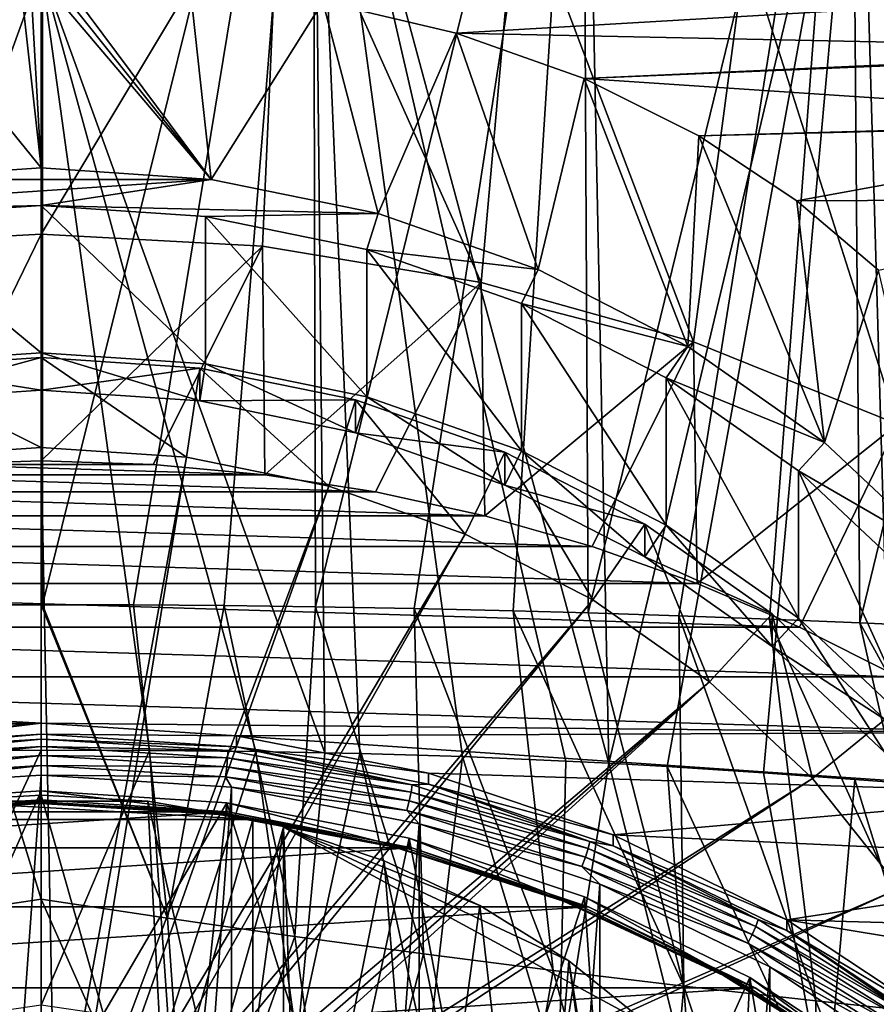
# Model space of a CAD drawing. Header units: metres. Extents: x -81 to 81, y -160 to 24.
# Tile 44 of 256: x 0 to 5, y -142 to -136. Entities that reach past the tile are written whole.
import ezdxf

# ---------------------------------------------------------------- set-up
doc = ezdxf.new("R2010")
doc.units = ezdxf.units.M
doc.layers.add('solid_501850_SW0001', color=7, linetype='CONTINUOUS')

msp = doc.modelspace()

# ---------------------------------------------------------------- linework, layer by layer
at = {"layer": 'solid_501850_SW0001'}
for points in [[(5.134039, -134.011551, 185.618805), (6.789862, -132.581924, 184.807266), (7.010428, -139.156006, 186.768021)], [(-1.686437, -132.799789, 189.564865), (-1.134662, -139.643997, 191.463211), (0.008469, -132.780899, 189.607162)], [(-1.134662, -139.643997, 191.463211), (-0.567164, -139.639832, 191.474518), (0.008469, -132.780899, 189.607162)], [(-0.567164, -139.639832, 191.474518), (0, -139.638428, 191.478287), (0.008469, -132.780899, 189.607162)], [(0, -139.638428, 191.478287), (0.008539, -139.638428, 191.478287), (0.008469, -132.780899, 189.607162)], [(0.008469, -132.780899, 189.607162), (0.008539, -139.638428, 191.478287), (1.703358, -132.800156, 189.564026)], [(0.008539, -139.638428, 191.478287), (0.578556, -139.639893, 191.474365), (1.703358, -132.800156, 189.564026)], [(0.578556, -139.639893, 191.474365), (1.14891, -139.644135, 191.46283), (1.703358, -132.800156, 189.564026)], [(1.14891, -139.644135, 191.46283), (1.719501, -139.651169, 191.44368), (1.703358, -132.800156, 189.564026)], [(1.703358, -132.800156, 189.564026), (1.719501, -139.651169, 191.44368), (3.394736, -132.856354, 189.437042)], [(1.719501, -139.651169, 191.44368), (2.339394, -139.661972, 191.41423), (3.394736, -132.856354, 189.437042)], [(2.339394, -139.661972, 191.41423), (2.959105, -139.676056, 191.375778), (3.394736, -132.856354, 189.437042)], [(2.959105, -139.676056, 191.375778), (3.430059, -139.688934, 191.34053), (3.394736, -132.856354, 189.437042)], [(3.394736, -132.856354, 189.437042), (3.430059, -139.688934, 191.34053), (5.079108, -132.948135, 189.228729)], [(3.430059, -139.688934, 191.34053), (3.998568, -139.707016, 191.291031), (5.079108, -132.948135, 189.228729)], [(3.998568, -139.707016, 191.291031), (4.56635, -139.727829, 191.233978), (5.079108, -132.948135, 189.228729)], [(4.56635, -139.727829, 191.233978), (5.133315, -139.751389, 191.169373), (5.079108, -132.948135, 189.228729)], [(5.079108, -132.948135, 189.228729), (5.133315, -139.751389, 191.169373), (6.752999, -133.075455, 188.941971)], [(5.133315, -139.751389, 191.169373), (5.909415, -139.788132, 191.068497), (6.752999, -133.075455, 188.941971)], [(-1.709273, -133.784805, 185.990417), (0, -135.654175, 186.569855), (-1.780018, -140.56601, 187.851547)], [(0, -135.654175, 186.569855), (1.709273, -133.784805, 185.990417), (1.780018, -140.56601, 187.851547)], [(1.709273, -133.784805, 185.990417), (3.558534, -140.632034, 187.734573), (3.290391, -140.618317, 187.756943)], [(3.422061, -133.867477, 185.848984), (3.558534, -140.632034, 187.734573), (1.709273, -133.784805, 185.990417)], [(1.709273, -133.784805, 185.990417), (3.290391, -140.618317, 187.756943), (2.641073, -140.590591, 187.804153)], [(1.709273, -133.784805, 185.990417), (2.641073, -140.590591, 187.804153), (1.99764, -140.571045, 187.841248)], [(1.709273, -133.784805, 185.990417), (1.99764, -140.571045, 187.841248), (1.780018, -140.56601, 187.851547)], [(3.422061, -133.867477, 185.848984), (5.134039, -134.011551, 185.618805), (3.558534, -140.632034, 187.734573)], [(5.134039, -134.011551, 185.618805), (3.924914, -140.652527, 187.701157), (3.558534, -140.632034, 187.734573)], [(5.134039, -134.011551, 185.618805), (4.528899, -140.691132, 187.639053), (3.924914, -140.652527, 187.701157)], [(5.134039, -134.011551, 185.618805), (5.33024, -140.750763, 187.542801), (4.528899, -140.691132, 187.639053)], [(5.134039, -134.011551, 185.618805), (7.010428, -139.156006, 186.768021), (5.33024, -140.750763, 187.542801)], [(-1.388531, -137.391373, 162.802048), (-1.503996, -134.812607, 169.928116), (0, -134.723694, 169.895752)], [(0, -137.315628, 162.774475), (-1.388531, -137.391373, 162.802048), (0, -134.723694, 169.895752)], [(0, -137.315628, 162.774475), (0, -134.723694, 169.895752), (1.503996, -134.812607, 169.928116)], [(1.388531, -137.391373, 162.802048), (0, -137.315628, 162.774475), (1.503996, -134.812607, 169.928116)], [(1.388531, -137.391373, 162.802048), (1.503996, -134.812607, 169.928116), (2.758347, -137.617569, 162.884369)], [(2.758347, -137.617569, 162.884369), (1.503996, -134.812607, 169.928116), (2.984288, -135.077957, 170.024704)], [(2.984288, -135.077957, 170.024704), (13.122716, -134.930038, 169.970856), (13.198149, -136.896057, 170.686432)], [(2.758347, -137.617569, 162.884369), (2.984288, -135.077957, 170.024704), (4.091154, -137.991196, 163.02037)], [(4.417487, -135.515549, 170.183975), (2.984288, -135.077957, 170.024704), (13.198149, -136.896057, 170.686432)], [(4.091154, -137.991196, 163.02037), (2.984288, -135.077957, 170.024704), (4.417487, -135.515549, 170.183975)], [(4.091154, -137.991196, 163.02037), (4.417487, -135.515549, 170.183975), (5.368906, -138.507202, 163.208176)], [(5.781058, -136.1185, 170.403427), (4.417487, -135.515549, 170.183975), (13.198149, -136.896057, 170.686432)], [(5.368906, -138.507202, 163.208176), (4.417487, -135.515549, 170.183975), (5.781058, -136.1185, 170.403427)], [(-1.780018, -140.56601, 187.851547), (0, -135.654175, 186.569855), (0, -140.549652, 187.89212)], [(0, -135.654175, 186.569855), (0.679542, -140.55101, 187.885941), (0, -140.549652, 187.89212)], [(0, -135.654175, 186.569855), (1.780018, -140.56601, 187.851547), (1.34636, -140.558075, 187.868668)], [(0, -135.654175, 186.569855), (1.34636, -140.558075, 187.868668), (0.679542, -140.55101, 187.885941)], [(-0.130885, -135.714874, 180.332962), (-0.931447, -135.749695, 180.403732), (0, -136.900177, 177.072998)], [(-0.065414, -135.714737, 180.330841), (-0.130885, -135.714874, 180.332962), (0, -136.900177, 177.072998)], [(0, -135.714691, 180.330139), (-0.065414, -135.714737, 180.330841), (0, -136.900177, 177.072998)], [(1.067356, -136.971924, 177.099121), (0, -135.714691, 180.330139), (0, -136.900177, 177.072998)], [(0.065414, -135.714737, 180.330841), (0, -135.714691, 180.330139), (1.067356, -136.971924, 177.099121)], [(0.130885, -135.714874, 180.332962), (0.065414, -135.714737, 180.330841), (1.067356, -136.971924, 177.099121)], [(0.931898, -135.749725, 180.403793), (0.130885, -135.714874, 180.332962), (1.067356, -136.971924, 177.099121)], [(-0.931447, -135.749695, 180.403732), (-1.067356, -136.971924, 177.099121), (0, -136.900177, 177.072998)], [(1.766265, -135.859192, 180.549896), (0.931898, -135.749725, 180.403793), (1.067356, -136.971924, 177.099121)], [(7.536538, -135.763931, 180.668259), (1.766265, -135.859192, 180.549896), (2.602599, -136.054611, 180.758835)], [(7.462356, -136.154907, 181.000809), (7.536538, -135.763931, 180.668259), (2.602599, -136.054611, 180.758835)], [(1.766265, -135.859192, 180.549896), (1.067356, -136.971924, 177.099121), (2.11301, -137.185669, 177.17691)], [(2.602599, -136.054611, 180.758835), (1.766265, -135.859192, 180.549896), (2.11301, -137.185669, 177.17691)], [(2.602599, -136.054611, 180.758835), (2.11301, -137.185669, 177.17691), (3.115598, -137.537064, 177.30481)], [(3.404479, -136.339828, 181.001953), (2.602599, -136.054611, 180.758835), (3.115598, -137.537064, 177.30481)], [(7.462356, -136.154907, 181.000809), (2.602599, -136.054611, 180.758835), (3.404479, -136.339828, 181.001953)], [(7.460004, -136.171082, 181.012695), (7.462356, -136.154907, 181.000809), (3.404479, -136.339828, 181.001953)], [(7.414639, -136.606155, 181.28653), (7.460004, -136.171082, 181.012695), (3.404479, -136.339828, 181.001953)], [(3.404479, -136.339828, 181.001953), (3.115598, -137.537064, 177.30481), (4.054825, -138.018997, 177.480225)], [(4.123195, -136.698624, 181.237915), (3.404479, -136.339828, 181.001953), (4.054825, -138.018997, 177.480225)], [(7.414639, -136.606155, 181.28653), (3.404479, -136.339828, 181.001953), (4.123195, -136.698624, 181.237915)], [(7.41388, -136.617538, 181.292633), (7.414639, -136.606155, 181.28653), (4.123195, -136.698624, 181.237915)], [(7.41388, -136.617538, 181.292633), (4.123195, -136.698624, 181.237915), (4.737079, -137.105972, 181.435272)], [(7.399327, -137.094879, 181.505463), (7.41388, -136.617538, 181.292633), (4.737079, -137.105972, 181.435272)], [(4.123195, -136.698624, 181.237915), (4.054825, -138.018997, 177.480225), (4.911438, -138.621567, 177.699539)], [(4.737079, -137.105972, 181.435272), (4.123195, -136.698624, 181.237915), (4.911438, -138.621567, 177.699539)], [(1.067356, -136.971924, 177.099121), (0, -136.900177, 177.072998), (-1.067356, -136.971924, 177.099121)], [(1.067356, -136.971924, 177.099121), (-1.067356, -136.971924, 177.099121), (-2.11301, -137.185669, 177.17691)], [(0, -137.135101, 177.158508), (1.067356, -136.971924, 177.099121), (-2.11301, -137.185669, 177.17691)], [(0, -137.135101, 177.158508), (2.11301, -137.185669, 177.17691), (1.067356, -136.971924, 177.099121)], [(-1.0318, -137.204453, 177.183746), (0, -137.135101, 177.158508), (-2.11301, -137.185669, 177.17691)], [(0, -138.058563, 174.621338), (0, -137.135101, 177.158508), (-1.0318, -137.204453, 177.183746)], [(0, -137.135101, 177.158508), (1.031816, -137.204453, 177.183746), (2.11301, -137.185669, 177.17691)], [(1.031805, -138.127914, 174.646576), (1.031816, -137.204453, 177.183746), (0, -137.135101, 177.158508)], [(1.031805, -138.127914, 174.646576), (0, -137.135101, 177.158508), (0, -138.058563, 174.621338)], [(7.399327, -137.094879, 181.505463), (4.737079, -137.105972, 181.435272), (5.249034, -137.540665, 181.578979)], [(5.249034, -137.540665, 181.578979), (4.737079, -137.105972, 181.435272), (4.911438, -138.621567, 177.699539)], [(-1.031805, -138.127914, 174.646576), (0, -138.058563, 174.621338), (-1.0318, -137.204453, 177.183746)], [(1.031805, -138.127914, 174.646576), (2.042678, -138.334564, 174.721802), (1.031816, -137.204453, 177.183746)], [(1.031816, -137.204453, 177.183746), (2.042694, -137.411118, 177.258972), (2.11301, -137.185669, 177.17691)], [(2.042678, -138.334564, 174.721802), (2.042694, -137.411118, 177.258972), (1.031816, -137.204453, 177.183746)], [(2.042694, -137.411118, 177.258972), (3.115598, -137.537064, 177.30481), (2.11301, -137.185669, 177.17691)], [(-0.703099, -138.758698, 162.531708), (-1.388531, -137.391373, 162.802048), (0, -137.315628, 162.774475)], [(0.000003, -138.737076, 162.523834), (-0.703099, -138.758698, 162.531708), (0, -137.315628, 162.774475)], [(1.388531, -137.391373, 162.802048), (0.000003, -138.737076, 162.523834), (0, -137.315628, 162.774475)], [(1.388531, -137.391373, 162.802048), (0.703103, -138.758698, 162.531708), (0.000003, -138.737076, 162.523834)], [(1.388531, -137.391373, 162.802048), (1.403244, -138.823502, 162.555298), (0.703103, -138.758698, 162.531708)], [(1.388531, -137.391373, 162.802048), (2.758347, -137.617569, 162.884369), (1.403244, -138.823502, 162.555298)], [(2.042678, -138.334564, 174.721802), (3.011804, -138.67424, 174.845428), (2.042694, -137.411118, 177.258972)], [(2.042694, -137.411118, 177.258972), (3.011815, -137.750793, 177.382599), (3.115598, -137.537064, 177.30481)], [(3.011804, -138.67424, 174.845428), (3.011815, -137.750793, 177.382599), (2.042694, -137.411118, 177.258972)], [(3.011815, -137.750793, 177.382599), (4.054825, -138.018997, 177.480225), (3.115598, -137.537064, 177.30481)], [(5.249034, -137.540665, 181.578979), (4.911438, -138.621567, 177.699539), (5.668135, -139.332642, 177.958344)], [(2.758347, -137.617569, 162.884369), (2.097113, -138.931152, 162.594482), (1.403244, -138.823502, 162.555298)], [(2.758347, -137.617569, 162.884369), (2.782351, -139.081284, 162.649124), (2.097113, -138.931152, 162.594482)], [(2.758347, -137.617569, 162.884369), (4.091154, -137.991196, 163.02037), (2.782351, -139.081284, 162.649124)], [(3.011804, -138.67424, 174.845428), (3.919733, -139.140121, 175.014999), (3.011815, -137.750793, 177.382599)], [(3.011815, -137.750793, 177.382599), (3.91973, -138.21666, 177.55217), (4.054825, -138.018997, 177.480225)], [(3.919733, -139.140121, 175.014999), (3.91973, -138.21666, 177.55217), (3.011815, -137.750793, 177.382599)], [(4.091154, -137.991196, 163.02037), (3.455429, -139.273148, 162.718948), (2.782351, -139.081284, 162.649124)], [(4.091154, -137.991196, 163.02037), (4.113985, -139.506073, 162.803726), (3.455429, -139.273148, 162.718948)], [(4.091154, -137.991196, 163.02037), (5.368906, -138.507202, 163.208176), (4.113985, -139.506073, 162.803726)], [(-1.031805, -138.127914, 174.646576), (0, -138.293488, 174.706848), (0, -138.058563, 174.621338)], [(0, -138.058563, 174.621338), (0, -138.293488, 174.706848), (0.996239, -138.360443, 174.731216)], [(1.031805, -138.127914, 174.646576), (0, -138.058563, 174.621338), (0.996239, -138.360443, 174.731216)], [(3.91973, -138.21666, 177.55217), (4.911438, -138.621567, 177.699539), (4.054825, -138.018997, 177.480225)], [(-1.031805, -138.127914, 174.646576), (-0.996224, -138.360443, 174.731216), (0, -138.293488, 174.706848)], [(-0.996224, -138.360443, 174.731216), (-0.996239, -138.155228, 175.295029), (0, -138.088272, 175.27066)], [(0, -138.652084, 175.475876), (0, -138.088272, 175.27066), (-0.996239, -138.155228, 175.295029)], [(-0.996224, -138.360443, 174.731216), (0, -138.088272, 175.27066), (0, -138.293488, 174.706848)], [(0, -138.088272, 175.27066), (0.996224, -138.155228, 175.295029), (0, -138.293488, 174.706848)], [(0.910866, -138.713303, 175.498154), (0.996224, -138.155228, 175.295029), (0, -138.088272, 175.27066)], [(0, -138.652084, 175.475876), (0.910866, -138.713303, 175.498154), (0, -138.088272, 175.27066)], [(1.031805, -138.127914, 174.646576), (0.996239, -138.360443, 174.731216), (1.972251, -138.559967, 174.803833)], [(1.031805, -138.127914, 174.646576), (1.972251, -138.559967, 174.803833), (2.042678, -138.334564, 174.721802)], [(-0.910851, -138.713303, 175.498154), (0, -138.652084, 175.475876), (-0.996239, -138.155228, 175.295029)], [(0.996224, -138.155228, 175.295029), (0.996239, -138.360443, 174.731216), (0, -138.293488, 174.706848)], [(0.910866, -138.713303, 175.498154), (1.803218, -138.895737, 175.56456), (0.996224, -138.155228, 175.295029)], [(0.996224, -138.155228, 175.295029), (1.97223, -138.354752, 175.367645), (0.996239, -138.360443, 174.731216)], [(1.803218, -138.895737, 175.56456), (1.97223, -138.354752, 175.367645), (0.996224, -138.155228, 175.295029)], [(3.91973, -138.21666, 177.55217), (4.747724, -138.799118, 177.76416), (4.911438, -138.621567, 177.699539)], [(4.747729, -139.72258, 175.22699), (4.747724, -138.799118, 177.76416), (3.91973, -138.21666, 177.55217)], [(3.919733, -139.140121, 175.014999), (4.747729, -139.72258, 175.22699), (3.91973, -138.21666, 177.55217)], [(1.97223, -138.354752, 175.367645), (1.972251, -138.559967, 174.803833), (0.996239, -138.360443, 174.731216)], [(1.803218, -138.895737, 175.56456), (2.65869, -139.195572, 175.673691), (1.97223, -138.354752, 175.367645)], [(1.97223, -138.354752, 175.367645), (2.907943, -138.682709, 175.487015), (1.972251, -138.559967, 174.803833)], [(2.65869, -139.195572, 175.673691), (2.907943, -138.682709, 175.487015), (1.97223, -138.354752, 175.367645)], [(2.042678, -138.334564, 174.721802), (1.972251, -138.559967, 174.803833), (2.907957, -138.887939, 174.923203)], [(2.042678, -138.334564, 174.721802), (2.907957, -138.887939, 174.923203), (3.011804, -138.67424, 174.845428)], [(2.907943, -138.682709, 175.487015), (2.907957, -138.887939, 174.923203), (1.972251, -138.559967, 174.803833)], [(5.368906, -138.507202, 163.208176), (4.75448, -139.778778, 162.902985), (4.113985, -139.506073, 162.803726)], [(5.368906, -138.507202, 163.208176), (5.375038, -140.090469, 163.016434), (4.75448, -139.778778, 162.902985)], [(4.747724, -138.799118, 177.76416), (5.668135, -139.332642, 177.958344), (4.911438, -138.621567, 177.699539)], [(0, -143.197556, 179.532806), (0, -138.652084, 175.475876), (-0.910851, -138.713303, 175.498154)], [(0.08933, -143.202637, 179.534653), (0.910866, -138.713303, 175.498154), (0, -138.652084, 175.475876)], [(0, -143.197556, 179.532806), (0.08933, -143.202637, 179.534653), (0, -138.652084, 175.475876)], [(2.65869, -139.195572, 175.673691), (3.460073, -139.606781, 175.823349), (2.907943, -138.682709, 175.487015)], [(2.907943, -138.682709, 175.487015), (3.784543, -139.132523, 175.650742), (2.907957, -138.887939, 174.923203)], [(3.460073, -139.606781, 175.823349), (3.784543, -139.132523, 175.650742), (2.907943, -138.682709, 175.487015)], [(3.011804, -138.67424, 174.845428), (2.907957, -138.887939, 174.923203), (3.78455, -139.337738, 175.086929)], [(3.011804, -138.67424, 174.845428), (3.78455, -139.337738, 175.086929), (3.919733, -139.140121, 175.014999)], [(-0.08933, -143.202637, 179.534653), (0, -143.197556, 179.532806), (-0.910851, -138.713303, 175.498154)], [(-0.177357, -143.217804, 179.540161), (-0.08933, -143.202637, 179.534653), (-0.910851, -138.713303, 175.498154)], [(0.703103, -138.758698, 162.531708), (-0.703099, -138.758698, 162.531708), (0.000003, -138.737076, 162.523834)], [(0.08933, -143.202637, 179.534653), (0.177357, -143.217804, 179.540161), (0.910866, -138.713303, 175.498154)], [(0.177357, -143.217804, 179.540161), (1.803218, -138.895737, 175.56456), (0.910866, -138.713303, 175.498154)], [(1.403244, -138.823502, 162.555298), (-1.403237, -138.823502, 162.555298), (-0.703099, -138.758698, 162.531708)], [(1.403244, -138.823502, 162.555298), (-0.703099, -138.758698, 162.531708), (0.703103, -138.758698, 162.531708)], [(4.747724, -138.799118, 177.76416), (5.479186, -139.486465, 178.014328), (5.668135, -139.332642, 177.958344)], [(5.47919, -140.409927, 175.477173), (5.479186, -139.486465, 178.014328), (4.747724, -138.799118, 177.76416)], [(4.747729, -139.72258, 175.22699), (5.47919, -140.409927, 175.477173), (4.747724, -138.799118, 177.76416)], [(2.097113, -138.931152, 162.594482), (-2.097107, -138.931152, 162.594482), (-1.403237, -138.823502, 162.555298)], [(2.097113, -138.931152, 162.594482), (-1.403237, -138.823502, 162.555298), (1.403244, -138.823502, 162.555298)], [(2.782351, -139.081284, 162.649124), (-2.782343, -139.081284, 162.649124), (-2.097107, -138.931152, 162.594482)], [(2.782351, -139.081284, 162.649124), (-2.097107, -138.931152, 162.594482), (2.097113, -138.931152, 162.594482)], [(0.177357, -143.217804, 179.540161), (0.262798, -143.242813, 179.549271), (1.803218, -138.895737, 175.56456)], [(0.262798, -143.242813, 179.549271), (2.65869, -139.195572, 175.673691), (1.803218, -138.895737, 175.56456)], [(3.784543, -139.132523, 175.650742), (3.78455, -139.337738, 175.086929), (2.907957, -138.887939, 174.923203)], [(3.455429, -139.273148, 162.718948), (-3.455421, -139.273148, 162.718948), (-2.782343, -139.081284, 162.649124)], [(3.455429, -139.273148, 162.718948), (-2.782343, -139.081284, 162.649124), (2.782351, -139.081284, 162.649124)], [(3.460073, -139.606781, 175.823349), (4.191065, -140.120987, 176.010513), (3.784543, -139.132523, 175.650742)], [(3.784543, -139.132523, 175.650742), (4.584029, -139.694916, 175.855438), (3.78455, -139.337738, 175.086929)], [(4.191065, -140.120987, 176.010513), (4.584029, -139.694916, 175.855438), (3.784543, -139.132523, 175.650742)], [(3.919733, -139.140121, 175.014999), (3.78455, -139.337738, 175.086929), (4.584028, -139.900131, 175.291611)], [(3.919733, -139.140121, 175.014999), (4.584028, -139.900131, 175.291611), (4.747729, -139.72258, 175.22699)], [(0.262798, -143.242813, 179.549271), (0.344407, -143.277328, 179.561829), (2.65869, -139.195572, 175.673691)], [(0.344407, -143.277328, 179.561829), (3.460073, -139.606781, 175.823349), (2.65869, -139.195572, 175.673691)], [(4.113985, -139.506073, 162.803726), (-4.113976, -139.506073, 162.803726), (-3.455421, -139.273148, 162.718948)], [(4.113985, -139.506073, 162.803726), (-3.455421, -139.273148, 162.718948), (3.455429, -139.273148, 162.718948)], [(4.584029, -139.694916, 175.855438), (4.584028, -139.900131, 175.291611), (3.78455, -139.337738, 175.086929)], [(4.75448, -139.778778, 162.902985), (-4.75447, -139.778778, 162.902985), (-4.113976, -139.506073, 162.803726)], [(4.75448, -139.778778, 162.902985), (-4.113976, -139.506073, 162.803726), (4.113985, -139.506073, 162.803726)], [(0.344407, -143.277328, 179.561829), (0.420994, -143.320831, 179.577667), (3.460073, -139.606781, 175.823349)], [(0.420994, -143.320831, 179.577667), (4.191065, -140.120987, 176.010513), (3.460073, -139.606781, 175.823349)], [(-0.792302, -141.60408, 191.953064), (0, -141.484528, 191.931488), (-0.567164, -139.639832, 191.474518)], [(0, -141.484528, 191.931488), (0, -139.638428, 191.478287), (-0.567164, -139.639832, 191.474518)], [(0.792141, -141.60405, 191.953064), (0.008539, -139.638428, 191.478287), (0, -139.638428, 191.478287)], [(0.792141, -141.60405, 191.953064), (0, -139.638428, 191.478287), (0, -141.484528, 191.931488)], [(0.792141, -141.60405, 191.953064), (0.578556, -139.639893, 191.474365), (0.008539, -139.638428, 191.478287)], [(0.792141, -141.60405, 191.953064), (1.14891, -139.644135, 191.46283), (0.578556, -139.639893, 191.474365)], [(1.591509, -141.718231, 191.95784), (1.14891, -139.644135, 191.46283), (0.792141, -141.60405, 191.953064)], [(1.591509, -141.718231, 191.95784), (1.719501, -139.651169, 191.44368), (1.14891, -139.644135, 191.46283)], [(2.397861, -141.827072, 191.945847), (1.719501, -139.651169, 191.44368), (1.591509, -141.718231, 191.95784)], [(2.397861, -141.827072, 191.945847), (2.339394, -139.661972, 191.41423), (1.719501, -139.651169, 191.44368)], [(3.210957, -141.930542, 191.917114), (2.959105, -139.676056, 191.375778), (2.339394, -139.661972, 191.41423)], [(3.210957, -141.930542, 191.917114), (2.339394, -139.661972, 191.41423), (2.397861, -141.827072, 191.945847)], [(4.030556, -142.028625, 191.871658), (3.430059, -139.688934, 191.34053), (2.959105, -139.676056, 191.375778)], [(4.030556, -142.028625, 191.871658), (2.959105, -139.676056, 191.375778), (3.210957, -141.930542, 191.917114)], [(4.030556, -142.028625, 191.871658), (3.998568, -139.707016, 191.291031), (3.430059, -139.688934, 191.34053)], [(4.856416, -142.121323, 191.80954), (4.56635, -139.727829, 191.233978), (3.998568, -139.707016, 191.291031)], [(4.856416, -142.121323, 191.80954), (3.998568, -139.707016, 191.291031), (4.030556, -142.028625, 191.871658)], [(4.191065, -140.120987, 176.010513), (4.836712, -140.727676, 176.231323), (4.584029, -139.694916, 175.855438)], [(5.688296, -142.208633, 191.730759), (5.133315, -139.751389, 191.169373), (4.56635, -139.727829, 191.233978)], [(5.688296, -142.208633, 191.730759), (4.56635, -139.727829, 191.233978), (4.856416, -142.121323, 191.80954)], [(4.584029, -139.694916, 175.855438), (5.290226, -140.358536, 176.09697), (4.584028, -139.900131, 175.291611)], [(4.747729, -139.72258, 175.22699), (4.584028, -139.900131, 175.291611), (5.290218, -140.563736, 175.533142)], [(4.836712, -140.727676, 176.231323), (5.290226, -140.358536, 176.09697), (4.584029, -139.694916, 175.855438)], [(4.747729, -139.72258, 175.22699), (5.290218, -140.563736, 175.533142), (5.47919, -140.409927, 175.477173)], [(5.375038, -140.090469, 163.016434), (-5.37503, -140.090454, 163.016434), (-4.75447, -139.778778, 162.902985)], [(5.375038, -140.090469, 163.016434), (-4.75447, -139.778778, 162.902985), (4.75448, -139.778778, 162.902985)], [(6.525956, -142.290512, 191.635361), (5.909415, -139.788132, 191.068497), (5.133315, -139.751389, 191.169373)], [(6.525956, -142.290512, 191.635361), (5.133315, -139.751389, 191.169373), (5.688296, -142.208633, 191.730759)], [(5.290226, -140.358536, 176.09697), (5.290218, -140.563736, 175.533142), (4.584028, -139.900131, 175.291611)], [(0, -140.381531, 163.122375), (-5.972345, -140.439484, 163.143463), (-5.37503, -140.090454, 163.016434)], [(5.972355, -140.439499, 163.143463), (-5.37503, -140.090454, 163.016434), (5.375038, -140.090469, 163.016434)], [(0, -140.381531, 163.122375), (-5.37503, -140.090454, 163.016434), (5.972355, -140.439499, 163.143463)], [(0.420994, -143.320831, 179.577667), (0.491441, -143.372696, 179.596542), (4.191065, -140.120987, 176.010513)], [(0.491441, -143.372696, 179.596542), (0.554722, -143.432159, 179.618195), (4.191065, -140.120987, 176.010513)], [(0.554722, -143.432159, 179.618195), (4.836712, -140.727676, 176.231323), (4.191065, -140.120987, 176.010513)], [(-1.225502, -140.460312, 163.151047), (-5.972345, -140.439484, 163.143463), (0, -140.381531, 163.122375)], [(-1.2255, -140.528702, 162.963104), (-1.225502, -140.460312, 163.151047), (0, -140.381531, 163.122375)], [(-1.2255, -140.528702, 162.963104), (0, -140.381531, 163.122375), (0, -140.449936, 162.934433)], [(1.225502, -140.460312, 163.151047), (0, -140.381531, 163.122375), (5.972355, -140.439499, 163.143463)], [(0, -140.449936, 162.934433), (0, -140.381531, 163.122375), (1.225502, -140.460312, 163.151047)], [(4.836712, -140.727676, 176.231323), (5.384011, -141.414673, 176.481369), (5.290226, -140.358536, 176.09697)], [(-1.173458, -140.552551, 162.906006), (-1.2255, -140.528702, 162.963104), (0, -140.449936, 162.934433)], [(-1.173458, -140.552551, 162.906006), (0, -140.449936, 162.934433), (0, -140.48027, 162.8797)], [(1.2255, -140.528702, 162.963104), (0, -140.449936, 162.934433), (1.225502, -140.460312, 163.151047)], [(1.2255, -140.528702, 162.963104), (0, -140.48027, 162.8797), (0, -140.449936, 162.934433)], [(1.2255, -140.528702, 162.963104), (1.225502, -140.460312, 163.151047), (2.428162, -140.695145, 163.236511)], [(1.225502, -140.460312, 163.151047), (5.972355, -140.439499, 163.143463), (6.544259, -140.824615, 163.28363)], [(2.428162, -140.695145, 163.236511), (1.225502, -140.460312, 163.151047), (6.544259, -140.824615, 163.28363)], [(-1.169745, -140.598129, 162.86322), (-1.173458, -140.552551, 162.906006), (0, -140.48027, 162.8797)], [(-1.169745, -140.598129, 162.86322), (0, -140.48027, 162.8797), (0, -140.526093, 162.83699)], [(-1.163962, -140.654556, 162.836639), (-1.169745, -140.598129, 162.86322), (0, -140.526093, 162.83699)], [(-1.163962, -140.654556, 162.836639), (0, -140.526093, 162.83699), (0, -140.58287, 162.810547)], [(1.2255, -140.528702, 162.963104), (1.173458, -140.552551, 162.906006), (0, -140.48027, 162.8797)], [(0, -140.526093, 162.83699), (0, -140.48027, 162.8797), (1.173458, -140.552551, 162.906006)], [(1.169745, -140.598129, 162.86322), (0, -140.526093, 162.83699), (1.173458, -140.552551, 162.906006)], [(1.169745, -140.598129, 162.86322), (0, -140.58287, 162.810547), (0, -140.526093, 162.83699)], [(1.2255, -140.528702, 162.963104), (2.326838, -140.768127, 162.984482), (1.173458, -140.552551, 162.906006)], [(1.2255, -140.528702, 162.963104), (2.428162, -140.695145, 163.236511), (2.428171, -140.76355, 163.048584)], [(1.2255, -140.528702, 162.963104), (2.428171, -140.76355, 163.048584), (2.326838, -140.768127, 162.984482)], [(-1.780018, -140.56601, 187.851547), (0, -140.549652, 187.89212), (-1.34636, -140.558075, 187.868668)], [(-1.34636, -140.558075, 187.868668), (0, -140.549652, 187.89212), (-0.679542, -140.55101, 187.885941)], [(-1.156674, -140.716278, 162.828888), (-1.163962, -140.654556, 162.836639), (0, -140.58287, 162.810547)], [(-1.156674, -140.716278, 162.828888), (0, -140.58287, 162.810547), (0, -140.64505, 162.802963)], [(-0.797921, -142.265289, 188.304611), (0, -140.549652, 187.89212), (0.000001, -142.14743, 188.284363)], [(-0.679542, -140.55101, 187.885941), (0, -140.549652, 187.89212), (-0.797921, -142.265289, 188.304611)], [(0.679542, -140.55101, 187.885941), (0.000001, -142.14743, 188.284363), (0, -140.549652, 187.89212)], [(1.163962, -140.654556, 162.836639), (0, -140.64505, 162.802963), (0, -140.58287, 162.810547)], [(1.169745, -140.598129, 162.86322), (1.163962, -140.654556, 162.836639), (0, -140.58287, 162.810547)], [(0.679542, -140.55101, 187.885941), (0.797924, -142.265289, 188.304611), (0.000001, -142.14743, 188.284363)], [(0.679542, -140.55101, 187.885941), (1.34636, -140.558075, 187.868668), (0.797924, -142.265289, 188.304611)], [(1.34636, -140.558075, 187.868668), (1.605118, -142.379166, 188.306488), (0.797924, -142.265289, 188.304611)], [(1.169745, -140.598129, 162.86322), (2.319476, -140.813034, 162.941437), (1.163962, -140.654556, 162.836639)], [(1.169745, -140.598129, 162.86322), (1.173458, -140.552551, 162.906006), (2.326838, -140.768127, 162.984482)], [(1.169745, -140.598129, 162.86322), (2.326838, -140.768127, 162.984482), (2.319476, -140.813034, 162.941437)], [(1.34636, -140.558075, 187.868668), (1.780018, -140.56601, 187.851547), (1.605118, -142.379166, 188.306488)], [(1.780018, -140.56601, 187.851547), (1.99764, -140.571045, 187.841248), (1.605118, -142.379166, 188.306488)], [(1.99764, -140.571045, 187.841248), (2.421263, -142.489563, 188.290131), (1.605118, -142.379166, 188.306488)], [(1.99764, -140.571045, 187.841248), (2.641073, -140.590591, 187.804153), (2.421263, -142.489563, 188.290131)], [(2.641073, -140.590591, 187.804153), (3.246038, -142.597015, 188.25563), (2.421263, -142.489563, 188.290131)], [(2.641073, -140.590591, 187.804153), (3.290391, -140.618317, 187.756943), (3.246038, -142.597015, 188.25563)], [(0, -140.64505, 162.802963), (0, -140.706284, 162.814896), (-1.193099, -140.782639, 162.842682)], [(-1.156674, -140.716278, 162.828888), (0, -140.64505, 162.802963), (-1.193099, -140.782639, 162.842682)], [(0, -140.64505, 162.802963), (1.156674, -140.716278, 162.828888), (0, -140.706284, 162.814896)], [(1.163962, -140.654556, 162.836639), (1.156674, -140.716278, 162.828888), (0, -140.64505, 162.802963)], [(1.163962, -140.654556, 162.836639), (2.308007, -140.868393, 162.914474), (1.156674, -140.716278, 162.828888)], [(2.319476, -140.813034, 162.941437), (2.308007, -140.868393, 162.914474), (1.163962, -140.654556, 162.836639)], [(3.290391, -140.618317, 187.756943), (3.558534, -140.632034, 187.734573), (3.246038, -142.597015, 188.25563)], [(3.558534, -140.632034, 187.734573), (4.079121, -142.701996, 188.203125), (3.246038, -142.597015, 188.25563)], [(3.558534, -140.632034, 187.734573), (3.924914, -140.652527, 187.701157), (4.079121, -142.701996, 188.203125)], [(3.924914, -140.652527, 187.701157), (4.92019, -142.805054, 188.13269), (4.079121, -142.701996, 188.203125)], [(3.924914, -140.652527, 187.701157), (4.528899, -140.691132, 187.639053), (4.92019, -142.805054, 188.13269)], [(-1.193053, -157.168518, 168.806656), (-1.193099, -140.782639, 162.842682), (0, -140.706284, 162.814896)], [(-1.193053, -157.168518, 168.806656), (0, -140.706284, 162.814896), (0, -157.244873, 168.834457)], [(0, -140.706284, 162.814896), (1.193053, -140.782639, 162.842682), (0, -157.244873, 168.834457)], [(1.156674, -140.716278, 162.828888), (1.193053, -140.782639, 162.842682), (0, -140.706284, 162.814896)], [(1.156674, -140.716278, 162.828888), (2.293557, -140.928787, 162.906235), (1.193053, -140.782639, 162.842682)], [(2.308007, -140.868393, 162.914474), (2.293557, -140.928787, 162.906235), (1.156674, -140.716278, 162.828888)], [(3.585616, -141.081696, 163.377213), (2.428162, -140.695145, 163.236511), (6.544259, -140.824615, 163.28363)], [(2.428171, -140.76355, 163.048584), (2.428162, -140.695145, 163.236511), (3.585616, -141.081696, 163.377213)], [(4.528899, -140.691132, 187.639053), (5.101117, -140.732941, 187.571991), (4.92019, -142.805054, 188.13269)], [(4.528899, -140.691132, 187.639053), (5.33024, -140.750763, 187.542801), (5.101117, -140.732941, 187.571991)], [(1.193053, -140.782639, 162.842682), (1.193099, -157.168518, 168.806656), (0, -157.244873, 168.834457)], [(0.554722, -143.432159, 179.618195), (0.609915, -143.498367, 179.642288), (4.836712, -140.727676, 176.231323)], [(0.609915, -143.498367, 179.642288), (5.384011, -141.414673, 176.481369), (4.836712, -140.727676, 176.231323)], [(1.193053, -140.782639, 162.842682), (2.369796, -141.011765, 162.926086), (1.193099, -157.168518, 168.806656)], [(2.293557, -140.928787, 162.906235), (2.369796, -141.011765, 162.926086), (1.193053, -140.782639, 162.842682)], [(2.319476, -140.813034, 162.941437), (2.326838, -140.768127, 162.984482), (3.440405, -141.123337, 163.113754)], [(2.428171, -140.76355, 163.048584), (3.440405, -141.123337, 163.113754), (2.326838, -140.768127, 162.984482)], [(2.428171, -140.76355, 163.048584), (3.585616, -141.081696, 163.377213), (3.58561, -141.150101, 163.18927)], [(2.428171, -140.76355, 163.048584), (3.58561, -141.150101, 163.18927), (3.440405, -141.123337, 163.113754)], [(5.101117, -140.732941, 187.571991), (5.768926, -142.906677, 188.044479), (4.92019, -142.805054, 188.13269)], [(5.101117, -140.732941, 187.571991), (5.33024, -140.750763, 187.542801), (5.768926, -142.906677, 188.044479)], [(-1.164222, -140.879227, 163.303513), (0, -140.872803, 163.088333), (0, -140.804398, 163.276276)], [(-0.946421, -142.93837, 164.052979), (-1.164222, -140.879227, 163.303513), (0, -140.804398, 163.276276)], [(0, -142.871719, 164.028717), (-0.946421, -142.93837, 164.052979), (0, -140.804398, 163.276276)], [(-0.66829, -140.86998, 172.132828), (0, -143.653122, 164.36705), (0, -140.831696, 172.118896)], [(-0.66829, -140.86998, 172.132828), (0, -140.831696, 172.118896), (0.66829, -140.86998, 172.132828)], [(0, -140.804398, 163.276276), (0, -140.872803, 163.088333), (1.164225, -140.947632, 163.11557)], [(0, -140.804398, 163.276276), (1.164225, -140.947632, 163.11557), (1.164222, -140.879227, 163.303513)], [(0, -142.871719, 164.028717), (0, -140.804398, 163.276276), (1.164222, -140.879227, 163.303513)], [(0.819725, -143.710861, 164.388062), (0, -140.831696, 172.118896), (0, -143.653122, 164.36705)], [(0.819725, -143.710861, 164.388062), (0.66829, -140.86998, 172.132828), (0, -140.831696, 172.118896)], [(2.319476, -140.813034, 162.941437), (3.42952, -141.16713, 163.070313), (2.308007, -140.868393, 162.914474)], [(2.319476, -140.813034, 162.941437), (3.440405, -141.123337, 163.113754), (3.42952, -141.16713, 163.070313)], [(3.585616, -141.081696, 163.377213), (6.544259, -140.824615, 163.28363), (7.087934, -141.243881, 163.436234)], [(-1.326677, -140.984299, 172.174438), (-0.66829, -140.86998, 172.132828), (1.326677, -140.984299, 172.174438)], [(-1.173345, -140.936371, 162.95256), (1.173345, -140.936371, 162.95256), (0, -140.860947, 162.92511)], [(-1.173345, -140.936371, 162.95256), (0, -140.860947, 162.92511), (-1.120015, -140.949326, 163.002777)], [(-1.164225, -140.947632, 163.11557), (0, -140.884399, 163.033585), (0, -140.872803, 163.088333)], [(-1.164222, -140.879227, 163.303513), (-1.164225, -140.947632, 163.11557), (0, -140.872803, 163.088333)], [(-1.164225, -140.947632, 163.11557), (-1.117021, -140.953186, 163.05864), (0, -140.884399, 163.033585)], [(-1.120015, -140.949326, 163.002777), (0, -140.860947, 162.92511), (0, -140.880341, 162.977661)], [(-1.117021, -140.953186, 163.05864), (-1.120015, -140.949326, 163.002777), (0, -140.880341, 162.977661)], [(-1.117021, -140.953186, 163.05864), (0, -140.880341, 162.977661), (0, -140.884399, 163.033585)], [(-0.819729, -143.710861, 164.388062), (0, -143.653122, 164.36705), (-0.66829, -140.86998, 172.132828)], [(-0.66829, -140.86998, 172.132828), (0.66829, -140.86998, 172.132828), (1.326677, -140.984299, 172.174438)], [(1.173345, -140.936371, 162.95256), (0, -140.880341, 162.977661), (0, -140.860947, 162.92511)], [(1.117021, -140.953186, 163.05864), (1.164225, -140.947632, 163.11557), (0, -140.872803, 163.088333)], [(0, -140.884399, 163.033585), (1.117021, -140.953186, 163.05864), (0, -140.872803, 163.088333)], [(0.946426, -142.93837, 164.052979), (0, -142.871719, 164.028717), (1.164222, -140.879227, 163.303513)], [(1.173345, -140.936371, 162.95256), (1.120015, -140.949326, 163.002777), (0, -140.880341, 162.977661)], [(0, -140.884399, 163.033585), (0, -140.880341, 162.977661), (1.120015, -140.949326, 163.002777)], [(0, -140.884399, 163.033585), (1.120015, -140.949326, 163.002777), (1.117021, -140.953186, 163.05864)], [(0.66829, -140.86998, 172.132828), (1.326677, -143.754669, 164.562927), (1.326677, -140.984299, 172.174438)], [(0.819725, -143.710861, 164.388062), (1.326677, -143.754669, 164.562927), (0.66829, -140.86998, 172.132828)], [(1.871681, -143.13681, 164.125214), (0.946426, -142.93837, 164.052979), (1.164222, -140.879227, 163.303513)], [(1.164222, -140.879227, 163.303513), (1.164225, -140.947632, 163.11557), (2.306762, -141.170731, 163.196777)], [(1.164222, -140.879227, 163.303513), (2.306762, -141.170731, 163.196777), (2.306745, -141.102325, 163.38472)], [(1.871681, -143.13681, 164.125214), (1.164222, -140.879227, 163.303513), (2.306745, -141.102325, 163.38472)], [(2.308007, -140.868393, 162.914474), (3.412562, -141.220734, 163.042709), (2.293557, -140.928787, 162.906235)], [(3.42952, -141.16713, 163.070313), (3.412562, -141.220734, 163.042709), (2.308007, -140.868393, 162.914474)], [(-2.32482, -141.161224, 163.034393), (2.32482, -141.161224, 163.034393), (1.173345, -140.936371, 162.95256)], [(-2.32482, -141.161224, 163.034393), (1.173345, -140.936371, 162.95256), (-1.173345, -140.936371, 162.95256)], [(1.117021, -140.953186, 163.05864), (2.214929, -141.158417, 163.133331), (1.164225, -140.947632, 163.11557)], [(1.117021, -140.953186, 163.05864), (1.120015, -140.949326, 163.002777), (2.220865, -141.15509, 163.077667)], [(1.117021, -140.953186, 163.05864), (2.220865, -141.15509, 163.077667), (2.214929, -141.158417, 163.133331)], [(1.173345, -140.936371, 162.95256), (2.220865, -141.15509, 163.077667), (1.120015, -140.949326, 163.002777)], [(2.214929, -141.158417, 163.133331), (2.306762, -141.170731, 163.196777), (1.164225, -140.947632, 163.11557)], [(1.173345, -140.936371, 162.95256), (2.32482, -141.161224, 163.034393), (2.220865, -141.15509, 163.077667)], [(2.293557, -140.928787, 162.906235), (3.391197, -141.278915, 163.033676), (2.369796, -141.011765, 162.926086)], [(3.412562, -141.220734, 163.042709), (3.391197, -141.278915, 163.033676), (2.293557, -140.928787, 162.906235)], [(-1.326677, -140.984299, 172.174438), (0.601739, -143.526642, 173.099777), (0.302788, -143.478836, 173.082367)], [(-1.326677, -140.984299, 172.174438), (1.326677, -140.984299, 172.174438), (0.601739, -143.526642, 173.099777)], [(-1.326677, -140.984299, 172.174438), (0.302788, -143.478836, 173.082367), (0, -143.46283, 173.076538)], [(-0.302788, -143.478836, 173.082367), (-1.326677, -140.984299, 172.174438), (0, -143.46283, 173.076538)], [(1.326677, -140.984299, 172.174438), (1.326677, -143.754669, 164.562927), (0.601739, -143.526642, 173.099777)], [(1.519862, -141.032944, 172.192139), (0.794925, -143.575287, 173.117477), (0.794925, -146.345642, 165.505966)], [(3.817734, -142.279617, 172.645889), (0.794925, -143.575287, 173.117477), (1.519862, -141.032944, 172.192139)], [(1.519862, -141.032944, 172.192139), (0.794925, -146.345642, 165.505966), (1.519862, -143.803299, 164.580627)], [(2.369796, -141.011765, 162.926086), (2.369857, -156.939362, 168.723251), (1.193099, -157.168518, 168.806656)], [(1.621171, -143.882751, 164.450623), (1.519862, -141.032944, 172.192139), (1.519862, -143.803299, 164.580627)], [(2.75, -141.524109, 172.370911), (1.519862, -141.032944, 172.192139), (2.150868, -141.243286, 172.268692)], [(1.621171, -143.882751, 164.450623), (2.150868, -141.243286, 172.268692), (1.519862, -141.032944, 172.192139)], [(3.30838, -141.871277, 172.497269), (1.519862, -141.032944, 172.192139), (2.75, -141.524109, 172.370911)], [(3.817734, -142.279617, 172.645889), (1.519862, -141.032944, 172.192139), (3.30838, -141.871277, 172.497269)], [(2.369796, -141.011765, 162.926086), (3.502058, -141.389313, 163.063492), (2.369857, -156.939362, 168.723251)], [(3.391197, -141.278915, 163.033676), (3.502058, -141.389313, 163.063492), (2.369796, -141.011765, 162.926086)], [(3.58561, -141.150101, 163.18927), (3.585616, -141.081696, 163.377213), (4.676242, -141.612732, 163.570496)], [(4.676242, -141.612732, 163.570496), (3.585616, -141.081696, 163.377213), (7.087934, -141.243881, 163.436234)], [(2.755183, -143.462646, 164.243805), (1.871681, -143.13681, 164.125214), (2.306745, -141.102325, 163.38472)], [(2.214929, -141.158417, 163.133331), (2.220865, -141.15509, 163.077667), (3.283717, -141.494125, 163.201065)], [(2.32482, -141.161224, 163.034393), (3.283717, -141.494125, 163.201065), (2.220865, -141.15509, 163.077667)], [(2.306745, -141.102325, 163.38472), (2.306762, -141.170731, 163.196777), (3.406329, -141.537949, 163.330444)], [(2.306745, -141.102325, 163.38472), (3.406329, -141.537949, 163.330444), (3.406322, -141.469543, 163.518372)], [(2.755183, -143.462646, 164.243805), (2.306745, -141.102325, 163.38472), (3.406322, -141.469543, 163.518372)], [(3.42952, -141.16713, 163.070313), (3.440405, -141.123337, 163.113754), (4.495106, -141.612091, 163.291656)], [(3.58561, -141.150101, 163.18927), (4.495106, -141.612091, 163.291656), (3.440405, -141.123337, 163.113754)], [(3.58561, -141.150101, 163.18927), (4.676242, -141.612732, 163.570496), (4.676256, -141.681152, 163.382553)], [(3.58561, -141.150101, 163.18927), (4.676256, -141.681152, 163.382553), (4.495106, -141.612091, 163.291656)], [(-3.433013, -141.531326, 163.169098), (3.433013, -141.531326, 163.169098), (2.32482, -141.161224, 163.034393)], [(-3.433013, -141.531326, 163.169098), (2.32482, -141.161224, 163.034393), (-2.32482, -141.161224, 163.034393)], [(2.214929, -141.158417, 163.133331), (3.283717, -141.494125, 163.201065), (3.27494, -141.496536, 163.256393)], [(2.214929, -141.158417, 163.133331), (3.27494, -141.496536, 163.256393), (2.306762, -141.170731, 163.196777)], [(3.27494, -141.496536, 163.256393), (3.406329, -141.537949, 163.330444), (2.306762, -141.170731, 163.196777)], [(2.32482, -141.161224, 163.034393), (3.433013, -141.531326, 163.169098), (3.283717, -141.494125, 163.201065)], [(3.42952, -141.16713, 163.070313), (4.480883, -141.654327, 163.247635), (3.412562, -141.220734, 163.042709)], [(3.42952, -141.16713, 163.070313), (4.495106, -141.612091, 163.291656), (4.480883, -141.654327, 163.247635)], [(1.621171, -143.882751, 164.450623), (2.386343, -144.164948, 164.553329), (2.150868, -141.243286, 172.268692)], [(2.386343, -144.164948, 164.553329), (2.75, -141.524109, 172.370911), (2.150868, -141.243286, 172.268692)], [(3.412562, -141.220734, 163.042709), (4.458728, -141.705536, 163.219162), (3.391197, -141.278915, 163.033676)], [(3.391197, -141.278915, 163.033676), (4.430812, -141.760681, 163.209015), (3.502058, -141.389313, 163.063492)], [(4.458728, -141.705536, 163.219162), (4.430812, -141.760681, 163.209015), (3.391197, -141.278915, 163.033676)], [(4.480883, -141.654327, 163.247635), (4.458728, -141.705536, 163.219162), (3.412562, -141.220734, 163.042709)], [(4.676242, -141.612732, 163.570496), (7.087934, -141.243881, 163.436234), (7.601367, -141.69577, 163.600708)], [(3.502058, -141.389313, 163.063492), (3.502118, -156.561813, 168.585846), (2.369857, -156.939362, 168.723251)], [(3.502058, -141.389313, 163.063492), (4.56907, -141.908264, 163.25238), (3.502118, -156.561813, 168.585846)], [(4.430812, -141.760681, 163.209015), (4.56907, -141.908264, 163.25238), (3.502058, -141.389313, 163.063492)], [(0.609915, -143.498367, 179.642288), (0.656213, -143.570328, 179.668488), (5.384011, -141.414673, 176.481369)], [(0.656213, -143.570328, 179.668488), (5.821669, -142.167847, 176.755508), (5.384011, -141.414673, 176.481369)], [(-0.792302, -141.60408, 191.953064), (0, -143.332458, 192.385132), (0, -141.484528, 191.931488)], [(0, -141.484528, 191.931488), (0, -143.332458, 192.385132), (0.931736, -143.59111, 192.438278)], [(0.792141, -141.60405, 191.953064), (0, -141.484528, 191.931488), (0.931736, -143.59111, 192.438278)], [(2.386343, -144.164948, 164.553329), (3.098275, -144.551193, 164.693924), (2.75, -141.524109, 172.370911)], [(3.098275, -144.551193, 164.693924), (3.30838, -141.871277, 172.497269), (2.75, -141.524109, 172.370911)], [(3.577076, -143.908554, 164.406097), (2.755183, -143.462646, 164.243805), (3.406322, -141.469543, 163.518372)], [(3.27494, -141.496536, 163.256393), (3.283717, -141.494125, 163.201065), (4.290383, -141.960617, 163.37085)], [(3.27494, -141.496536, 163.256393), (4.290383, -141.960617, 163.37085), (4.278915, -141.961777, 163.425735)], [(3.27494, -141.496536, 163.256393), (4.278915, -141.961777, 163.425735), (3.406329, -141.537949, 163.330444)], [(3.433013, -141.531326, 163.169098), (4.290383, -141.960617, 163.37085), (3.283717, -141.494125, 163.201065)], [(3.406322, -141.469543, 163.518372), (3.406329, -141.537949, 163.330444), (4.442443, -142.04245, 163.514053)], [(3.406322, -141.469543, 163.518372), (4.442443, -142.04245, 163.514053), (4.442414, -141.97403, 163.701996)], [(3.577076, -143.908554, 164.406097), (3.406322, -141.469543, 163.518372), (4.442414, -141.97403, 163.701996)], [(-4.477222, -142.039749, 163.354156), (4.477222, -142.039749, 163.354156), (3.433013, -141.531326, 163.169098)], [(-4.477222, -142.039749, 163.354156), (3.433013, -141.531326, 163.169098), (-3.433013, -141.531326, 163.169098)], [(4.278915, -141.961777, 163.425735), (4.442443, -142.04245, 163.514053), (3.406329, -141.537949, 163.330444)], [(3.433013, -141.531326, 163.169098), (4.477222, -142.039749, 163.354156), (4.290383, -141.960617, 163.37085)], [(-0.931788, -143.591125, 192.438278), (0, -143.332458, 192.385132), (-0.792302, -141.60408, 191.953064)], [(1.591509, -141.718231, 191.95784), (0.792141, -141.60405, 191.953064), (0.931736, -143.59111, 192.438278)], [(4.480883, -141.654327, 163.247635), (4.495106, -141.612091, 163.291656), (5.472894, -142.226028, 163.515106)], [(4.676256, -141.681152, 163.382553), (5.472894, -142.226028, 163.515106), (4.495106, -141.612091, 163.291656)], [(4.676242, -141.612732, 163.570496), (7.601367, -141.69577, 163.600708), (8.082289, -142.178268, 163.776321)], [(5.6798, -142.278397, 163.812775), (4.676242, -141.612732, 163.570496), (8.082289, -142.178268, 163.776321)], [(4.676256, -141.681152, 163.382553), (4.676242, -141.612732, 163.570496), (5.6798, -142.278397, 163.812775)], [(4.458728, -141.705536, 163.219162), (5.428603, -142.314499, 163.440811), (4.430812, -141.760681, 163.209015)], [(4.480883, -141.654327, 163.247635), (5.455578, -142.266327, 163.470383), (4.458728, -141.705536, 163.219162)], [(5.455578, -142.266327, 163.470383), (5.428603, -142.314499, 163.440811), (4.458728, -141.705536, 163.219162)], [(4.480883, -141.654327, 163.247635), (5.472894, -142.226028, 163.515106), (5.455578, -142.266327, 163.470383)], [(4.676256, -141.681152, 163.382553), (5.6798, -142.278397, 163.812775), (5.679791, -142.346802, 163.624832)], [(4.676256, -141.681152, 163.382553), (5.679791, -142.346802, 163.624832), (5.472894, -142.226028, 163.515106)], [(1.591509, -141.718231, 191.95784), (0.931736, -143.59111, 192.438278), (1.881091, -143.831421, 192.466248)], [(2.397861, -141.827072, 191.945847), (1.591509, -141.718231, 191.95784), (1.881091, -143.831421, 192.466248)], [(4.430812, -141.760681, 163.209015), (5.394615, -142.365829, 163.429276), (4.56907, -141.908264, 163.25238)], [(5.428603, -142.314499, 163.440811), (5.394615, -142.365829, 163.429276), (4.430812, -141.760681, 163.209015)], [(2.397861, -141.827072, 191.945847), (1.881091, -143.831421, 192.466248), (2.847751, -144.053375, 192.46907)], [(3.210957, -141.930542, 191.917114), (2.397861, -141.827072, 191.945847), (2.847751, -144.053375, 192.46907)], [(3.098275, -144.551193, 164.693924), (3.740936, -145.032791, 164.869202), (3.30838, -141.871277, 172.497269)], [(3.817734, -145.049973, 165.034378), (3.817734, -142.279617, 172.645889), (3.30838, -141.871277, 172.497269)], [(3.740936, -145.032791, 164.869202), (3.817734, -145.049973, 165.034378), (3.30838, -141.871277, 172.497269)], [(3.210957, -141.930542, 191.917114), (2.847751, -144.053375, 192.46907), (3.831396, -144.256943, 192.446793)], [(4.030556, -142.028625, 191.871658), (3.210957, -141.930542, 191.917114), (3.831396, -144.256943, 192.446793)], [(4.56907, -141.908264, 163.25238), (4.569136, -156.042847, 168.396957), (3.502118, -156.561813, 168.585846)], [(4.56907, -141.908264, 163.25238), (5.55104, -142.559052, 163.489258), (4.569136, -156.042847, 168.396957)], [(5.394615, -142.365829, 163.429276), (5.55104, -142.559052, 163.489258), (4.56907, -141.908264, 163.25238)], [(4.319123, -144.46463, 164.60849), (3.577076, -143.908554, 164.406097), (4.442414, -141.97403, 163.701996)], [(4.278915, -141.961777, 163.425735), (4.290383, -141.960617, 163.37085), (5.223639, -142.546585, 163.584137)], [(4.278915, -141.961777, 163.425735), (5.223639, -142.546585, 163.584137), (5.209677, -142.546188, 163.638443)], [(4.278915, -141.961777, 163.425735), (5.209677, -142.546188, 163.638443), (4.442443, -142.04245, 163.514053)], [(4.477222, -142.039749, 163.354156), (5.223639, -142.546585, 163.584137), (4.290383, -141.960617, 163.37085)], [(4.964639, -145.118393, 164.846451), (4.319123, -144.46463, 164.60849), (4.442414, -141.97403, 163.701996)], [(4.442414, -141.97403, 163.701996), (4.442443, -142.04245, 163.514053), (5.395802, -142.67482, 163.744217)], [(4.442414, -141.97403, 163.701996), (5.395802, -142.67482, 163.744217), (5.395792, -142.606415, 163.932159)], [(4.964639, -145.118393, 164.846451), (4.442414, -141.97403, 163.701996), (5.395792, -142.606415, 163.932159)], [(-5.438069, -142.677094, 163.586136), (5.438069, -142.677094, 163.586136), (4.477222, -142.039749, 163.354156)], [(-5.438069, -142.677094, 163.586136), (4.477222, -142.039749, 163.354156), (-4.477222, -142.039749, 163.354156)], [(4.030556, -142.028625, 191.871658), (3.831396, -144.256943, 192.446793), (4.831711, -144.442123, 192.399475)], [(4.856416, -142.121323, 191.80954), (4.030556, -142.028625, 191.871658), (4.831711, -144.442123, 192.399475)], [(5.209677, -142.546188, 163.638443), (5.395802, -142.67482, 163.744217), (4.442443, -142.04245, 163.514053)], [(4.477222, -142.039749, 163.354156), (5.438069, -142.677094, 163.586136), (5.223639, -142.546585, 163.584137)], [(4.856416, -142.121323, 191.80954), (4.831711, -144.442123, 192.399475), (5.848379, -144.608902, 192.327133)], [(5.688296, -142.208633, 191.730759), (4.856416, -142.121323, 191.80954), (5.848379, -144.608902, 192.327133)]]:
    msp.add_3dface(points, dxfattribs=at)

doc.saveas('drawing.dxf')
